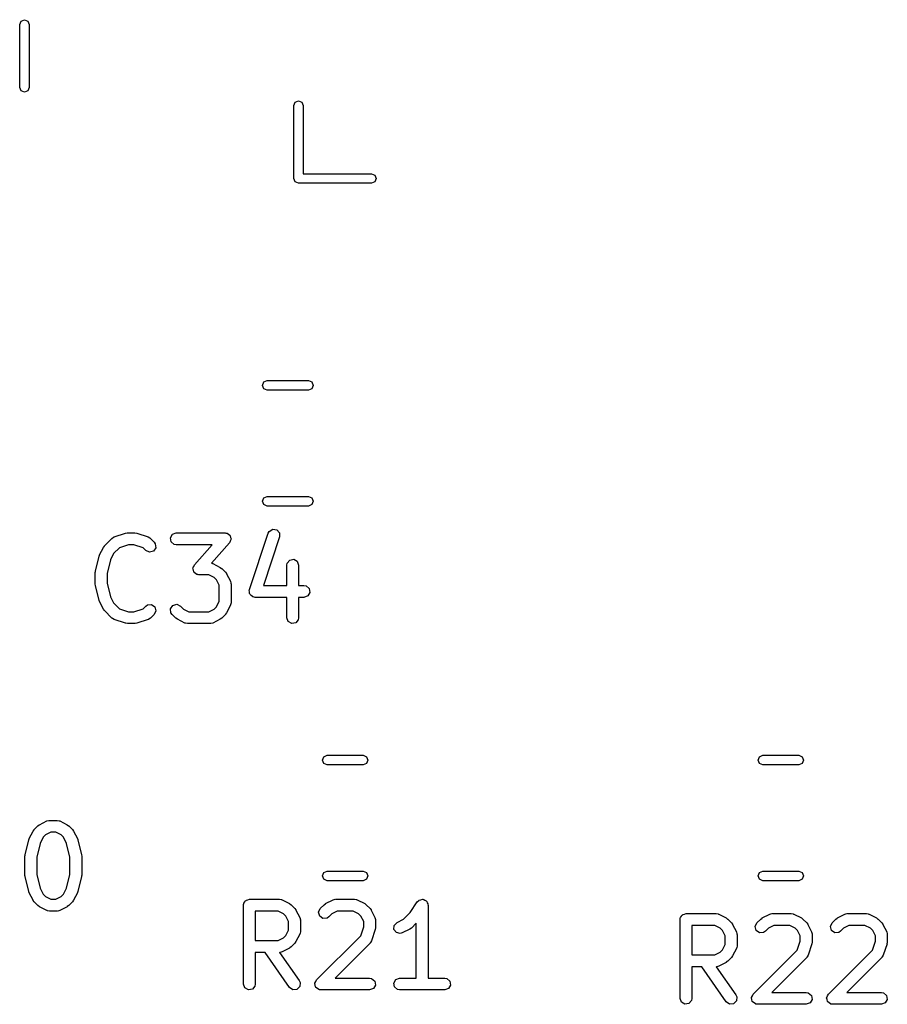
# Model space of a CAD drawing. Extents: x 44 to 148, y -85 to -25.
# Tile 6 of 58: x 86 to 97, y -85 to -73. Entities that reach past the tile are written whole.
import ezdxf

# ---------------------------------------------------------------- set-up
doc = ezdxf.new("R2010")
doc.units = 0
doc.layers.add('BLACK', color=7, linetype='CONTINUOUS')

msp = doc.modelspace()

# ---------------------------------------------------------------- linework, layer by layer
at = {"layer": 'BLACK', "linetype": 'CONTINUOUS'}
for p, q in [((86.369574, -72.647103), (86.412, -72.629529)), ((86.412, -72.629529), (86.454426, -72.647103)), ((86.352, -72.689529), (86.369574, -72.647103)), ((86.352, -73.488773), (86.352, -72.689529)), ((86.454426, -72.647103), (86.472, -72.689529)), ((86.472, -72.689529), (86.472, -73.488773)), ((86.369574, -73.531199), (86.352, -73.488773)), ((86.472, -73.488773), (86.454426, -73.531199)), ((86.412, -73.548773), (86.369574, -73.531199)), ((86.454426, -73.531199), (86.412, -73.548773)), ((89.826, -73.718151), (89.843574, -73.675725)), ((89.826, -74.643151), (89.826, -73.718151)), ((89.843574, -73.675725), (89.886, -73.658151)), ((89.886, -73.658151), (89.928426, -73.675725)), ((89.928426, -73.675725), (89.946, -73.718151)), ((89.946, -73.718151), (89.946, -74.583151)), ((89.843574, -74.685577), (89.826, -74.643151)), ((89.946, -74.583151), (90.811, -74.583151)), ((90.811, -74.583151), (90.853426, -74.600725)), ((90.853426, -74.600725), (90.871, -74.643151)), ((90.871, -74.643151), (90.853426, -74.685577)), ((89.886, -74.703151), (89.843574, -74.685577)), ((90.811, -74.703151), (89.886, -74.703151)), ((90.853426, -74.685577), (90.811, -74.703151)), ((89.428748, -77.265), (89.446322, -77.222574)), ((89.446322, -77.307426), (89.428748, -77.265)), ((89.446322, -77.222574), (89.488748, -77.205)), ((89.488748, -77.205), (90.011252, -77.205)), ((90.011252, -77.205), (90.053678, -77.222574)), ((90.053678, -77.222574), (90.071252, -77.265)), ((90.071252, -77.265), (90.053678, -77.307426)), ((89.488748, -77.325), (89.446322, -77.307426)), ((90.011252, -77.325), (89.488748, -77.325)), ((90.053678, -77.307426), (90.011252, -77.325)), ((89.428748, -78.735), (89.446322, -78.692574)), ((89.446322, -78.777426), (89.428748, -78.735)), ((89.446322, -78.692574), (89.488748, -78.675)), ((89.488748, -78.675), (90.011252, -78.675)), ((90.011252, -78.675), (90.053678, -78.692574)), ((90.053678, -78.692574), (90.071252, -78.735)), ((90.071252, -78.735), (90.053678, -78.777426)), ((89.488748, -78.795), (89.446322, -78.777426)), ((90.011252, -78.795), (89.488748, -78.795)), ((90.053678, -78.777426), (90.011252, -78.795)), ((87.69371, -79.139668), (87.71589, -79.136378)), ((87.71589, -79.136378), (87.717428, -79.135819)), ((87.717428, -79.135819), (87.812666, -79.135819)), ((87.812666, -79.135819), (87.834748, -79.139712)), ((88.288267, -79.153366), (88.336476, -79.135819)), ((88.336476, -79.135819), (88.955523, -79.135819)), ((88.955523, -79.135819), (88.966631, -79.137777)), ((88.966631, -79.137777), (88.970073, -79.137244)), ((88.970073, -79.137244), (88.972731, -79.138853)), ((89.50342, -79.139483), (89.515822, -79.116578)), ((89.515822, -79.116578), (89.559535, -79.089723)), ((89.559535, -79.089723), (89.610283, -79.097248)), ((89.610283, -79.097248), (89.644321, -79.135634)), ((89.644321, -79.135634), (89.645722, -79.186918)), ((87.4263, -79.300643), (87.521538, -79.205405)), ((87.521538, -79.205405), (87.542875, -79.190464)), ((87.542875, -79.190464), (87.547343, -79.190073)), ((87.547343, -79.190073), (87.550854, -79.187287)), ((87.550854, -79.187287), (87.69371, -79.139668)), ((87.834748, -79.139712), (87.836383, -79.139668)), ((87.836383, -79.139668), (87.97924, -79.187287)), ((87.97924, -79.187287), (88.002145, -79.199689)), ((88.002145, -79.199689), (88.004492, -79.20351)), ((88.004492, -79.20351), (88.008556, -79.205405)), ((88.008556, -79.205405), (88.056175, -79.253024)), ((88.056175, -79.253024), (88.071115, -79.274361)), ((88.262615, -79.197795), (88.288267, -79.153366)), ((88.271524, -79.248319), (88.262615, -79.197795)), ((88.310824, -79.281296), (88.271524, -79.248319)), ((89.011966, -79.260207), (88.784475, -79.520196)), ((88.972731, -79.138853), (88.981175, -79.140342)), ((88.981175, -79.140342), (88.996663, -79.153338)), ((88.996663, -79.153338), (89.013962, -79.163809)), ((89.019272, -79.241355), (89.011966, -79.260207)), ((89.013962, -79.163809), (89.015891, -79.169473)), ((89.015891, -79.169473), (89.020475, -79.173319)), ((89.029384, -79.223843), (89.019272, -79.241355)), ((89.020475, -79.173319), (89.023986, -79.193231)), ((89.023986, -79.193231), (89.030507, -79.212371)), ((89.030507, -79.212371), (89.028344, -79.217949)), ((89.028344, -79.217949), (89.029384, -79.223843)), ((89.265325, -79.853768), (89.50342, -79.139483)), ((89.645722, -79.186918), (89.440533, -79.802485)), ((87.364632, -79.415373), (87.412251, -79.320135)), ((87.412251, -79.320135), (87.425609, -79.302124)), ((87.425609, -79.302124), (87.4263, -79.300643)), ((87.615085, -79.32399), (87.540972, -79.398103)), ((87.729598, -79.285819), (87.615085, -79.32399)), ((87.800496, -79.285819), (87.729598, -79.285819)), ((87.915009, -79.32399), (87.800496, -79.285819)), ((87.950109, -79.35909), (87.915009, -79.32399)), ((87.996605, -79.380771), (87.950109, -79.35909)), ((88.04616, -79.367494), (87.996605, -79.380771)), ((88.075586, -79.325468), (88.04616, -79.367494)), ((88.071115, -79.274361), (88.075586, -79.325468)), ((88.336476, -79.285819), (88.310824, -79.281296)), ((88.790241, -79.285819), (88.336476, -79.285819)), ((88.565747, -79.542383), (88.790241, -79.285819)), ((87.311334, -79.6212), (87.358953, -79.430724)), ((87.358953, -79.430724), (87.364225, -79.418901)), ((87.364225, -79.418901), (87.364632, -79.415373)), ((87.502478, -79.47509), (87.459095, -79.648624)), ((87.540972, -79.398103), (87.502478, -79.47509)), ((89.742189, -79.5185), (89.775166, -79.4792)), ((89.775166, -79.4792), (89.82569, -79.470291)), ((89.82569, -79.470291), (89.870119, -79.495943)), ((89.870119, -79.495943), (89.887666, -79.544152)), ((87.309095, -79.63939), (87.311694, -79.624648)), ((87.311694, -79.624648), (87.311334, -79.6212)), ((88.547206, -79.590219), (88.549368, -79.58464)), ((88.553726, -79.609358), (88.547206, -79.590219)), ((88.548329, -79.578747), (88.55844, -79.561234)), ((88.549368, -79.58464), (88.548329, -79.578747)), ((88.557238, -79.629271), (88.553726, -79.609358)), ((88.561821, -79.633116), (88.557238, -79.629271)), ((88.55844, -79.561234), (88.565747, -79.542383)), ((88.563751, -79.638781), (88.561821, -79.633116)), ((88.784475, -79.520196), (88.790699, -79.521294)), ((88.790699, -79.521294), (88.794134, -79.524176)), ((88.794134, -79.524176), (88.798588, -79.524689)), ((88.798588, -79.524689), (88.893826, -79.572308)), ((88.893826, -79.572308), (88.911836, -79.585666)), ((88.911836, -79.585666), (88.913318, -79.586357)), ((88.913318, -79.586357), (88.960937, -79.633976)), ((88.960937, -79.633976), (88.973796, -79.652342)), ((89.737666, -79.544152), (89.742189, -79.5185)), ((89.737666, -79.802485), (89.737666, -79.544152)), ((89.887666, -79.544152), (89.887666, -79.802485)), ((87.309095, -79.782247), (87.309095, -79.63939)), ((87.459095, -79.648624), (87.459095, -79.773013)), ((88.581049, -79.649251), (88.563751, -79.638781)), ((88.596538, -79.662248), (88.581049, -79.649251)), ((88.604981, -79.663736), (88.596538, -79.662248)), ((88.60764, -79.665346), (88.604981, -79.663736)), ((88.611081, -79.664812), (88.60764, -79.665346)), ((88.62219, -79.666771), (88.611081, -79.664812)), ((88.747342, -79.666771), (88.62219, -79.666771)), ((88.815858, -79.701029), (88.747342, -79.666771)), ((88.846265, -79.731436), (88.815858, -79.701029)), ((88.880523, -79.799952), (88.846265, -79.731436)), ((88.973796, -79.652342), (88.974986, -79.653468)), ((88.974986, -79.653468), (89.022605, -79.748706)), ((89.022605, -79.748706), (89.030031, -79.773672)), ((87.31028, -79.785504), (87.309095, -79.782247)), ((87.311334, -79.800437), (87.31028, -79.785504)), ((87.358953, -79.990913), (87.311334, -79.800437)), ((87.459095, -79.773013), (87.502478, -79.946547)), ((88.880523, -80.002637), (88.880523, -79.799952)), ((89.030031, -79.773672), (89.028989, -79.778033)), ((89.028989, -79.778033), (89.030523, -79.782247)), ((89.030523, -79.782247), (89.030523, -80.020342)), ((89.262615, -79.864461), (89.265481, -79.859496)), ((89.266167, -79.884607), (89.262615, -79.864461)), ((89.265481, -79.859496), (89.265325, -79.853768)), ((89.266726, -79.905052), (89.266167, -79.884607)), ((89.440533, -79.802485), (89.737666, -79.802485)), ((89.887666, -79.802485), (89.955523, -79.802485)), ((89.955523, -79.802485), (89.981175, -79.807008)), ((89.981175, -79.807008), (90.020475, -79.839985)), ((90.020475, -79.839985), (90.029384, -79.890509)), ((87.360941, -79.993857), (87.358953, -79.990913)), ((87.364632, -80.006264), (87.360941, -79.993857)), ((87.412251, -80.101502), (87.364632, -80.006264)), ((87.502478, -79.946547), (87.540972, -80.023534)), ((88.846264, -80.071153), (88.880523, -80.002637)), ((89.270528, -79.90934), (89.266726, -79.905052)), ((89.271524, -79.914985), (89.270528, -79.90934)), ((89.287191, -79.928131), (89.271524, -79.914985)), ((89.300763, -79.943437), (89.287191, -79.928131)), ((89.306433, -79.944277), (89.300763, -79.943437)), ((89.310824, -79.947962), (89.306433, -79.944277)), ((89.336476, -79.952485), (89.310824, -79.947962)), ((89.737666, -79.952485), (89.336476, -79.952485)), ((89.737666, -80.210819), (89.737666, -79.952485)), ((89.955523, -79.952485), (89.887666, -79.952485)), ((89.887666, -79.952485), (89.887666, -80.210819)), ((90.003732, -79.934938), (89.955523, -79.952485)), ((90.029384, -79.890509), (90.003732, -79.934938)), ((87.413437, -80.102625), (87.412251, -80.101502)), ((87.4263, -80.120994), (87.413437, -80.102625)), ((87.521538, -80.216233), (87.4263, -80.120994)), ((87.540972, -80.023534), (87.615085, -80.097648)), ((87.615085, -80.097648), (87.729598, -80.135819)), ((87.729598, -80.135819), (87.800496, -80.135819)), ((87.800496, -80.135819), (87.915009, -80.097647)), ((87.915009, -80.097647), (87.950108, -80.062548)), ((87.950108, -80.062548), (87.971445, -80.047607)), ((87.971445, -80.047607), (88.022553, -80.043135)), ((88.022553, -80.043135), (88.064578, -80.072561)), ((88.077856, -80.122116), (88.056175, -80.168613)), ((88.064578, -80.072561), (88.077856, -80.122116)), ((88.264032, -80.096168), (88.293458, -80.054143)), ((88.268502, -80.147275), (88.264032, -80.096168)), ((88.293458, -80.054143), (88.343013, -80.040866)), ((88.343013, -80.040866), (88.38951, -80.062548)), ((88.38951, -80.062548), (88.428522, -80.101561)), ((88.428522, -80.101561), (88.497038, -80.135819)), ((88.497038, -80.135819), (88.747342, -80.135819)), ((88.747342, -80.135819), (88.815857, -80.101561)), ((88.815857, -80.101561), (88.846264, -80.071153)), ((89.022605, -80.053883), (88.974986, -80.149121)), ((89.023117, -80.049429), (89.022605, -80.053883)), ((89.026, -80.045994), (89.023117, -80.049429)), ((89.030523, -80.020342), (89.026, -80.045994)), ((87.525602, -80.218128), (87.521538, -80.216233)), ((87.527949, -80.221948), (87.525602, -80.218128)), ((87.550854, -80.234351), (87.527949, -80.221948)), ((87.69371, -80.28197), (87.550854, -80.234351)), ((87.97924, -80.234351), (87.836383, -80.28197)), ((87.982751, -80.231563), (87.97924, -80.234351)), ((87.98722, -80.231173), (87.982751, -80.231563)), ((88.008557, -80.216232), (87.98722, -80.231173)), ((88.056175, -80.168613), (88.008557, -80.216232)), ((88.283442, -80.168612), (88.268502, -80.147275)), ((88.331061, -80.216232), (88.283442, -80.168612)), ((88.332542, -80.216922), (88.331061, -80.216232)), ((88.350554, -80.230282), (88.332542, -80.216922)), ((88.445792, -80.277901), (88.350554, -80.230282)), ((88.893826, -80.230282), (88.798588, -80.277901)), ((88.89495, -80.229094), (88.893826, -80.230282)), ((88.913319, -80.216232), (88.89495, -80.229094)), ((88.960937, -80.168613), (88.913319, -80.216232)), ((88.961627, -80.167131), (88.960937, -80.168613)), ((88.974986, -80.149121), (88.961627, -80.167131)), ((89.755213, -80.259028), (89.737666, -80.210819)), ((89.799642, -80.28468), (89.755213, -80.259028)), ((89.883143, -80.236471), (89.850166, -80.275771)), ((89.887666, -80.210819), (89.883143, -80.236471)), ((87.695345, -80.281925), (87.69371, -80.28197)), ((87.717428, -80.285819), (87.695345, -80.281925)), ((87.812666, -80.285819), (87.717428, -80.285819)), ((87.814204, -80.285258), (87.812666, -80.285819)), ((87.836383, -80.28197), (87.814204, -80.285258)), ((88.450245, -80.278413), (88.445792, -80.277901)), ((88.453681, -80.281296), (88.450245, -80.278413)), ((88.479333, -80.285819), (88.453681, -80.281296)), ((88.765047, -80.285819), (88.479333, -80.285819)), ((88.76926, -80.284285), (88.765047, -80.285819)), ((88.773621, -80.285327), (88.76926, -80.284285)), ((88.798588, -80.277901), (88.773621, -80.285327)), ((89.850166, -80.275771), (89.799642, -80.28468)), ((90.190436, -82.015), (90.20801, -81.972574)), ((90.20801, -81.972574), (90.250436, -81.955)), ((90.250436, -81.955), (90.704564, -81.955)), ((90.704564, -81.955), (90.74699, -81.972574)), ((90.74699, -81.972574), (90.764564, -82.015)), ((95.712936, -82.015), (95.73051, -81.972574)), ((95.73051, -81.972574), (95.772936, -81.955)), ((95.772936, -81.955), (96.227064, -81.955)), ((96.227064, -81.955), (96.26949, -81.972574)), ((96.26949, -81.972574), (96.287064, -82.015)), ((90.20801, -82.057426), (90.190436, -82.015)), ((90.250436, -82.075), (90.20801, -82.057426)), ((90.704564, -82.075), (90.250436, -82.075)), ((90.74699, -82.057426), (90.704564, -82.075)), ((90.764564, -82.015), (90.74699, -82.057426)), ((95.73051, -82.057426), (95.712936, -82.015)), ((95.772936, -82.075), (95.73051, -82.057426)), ((96.227064, -82.075), (95.772936, -82.075)), ((96.26949, -82.057426), (96.227064, -82.075)), ((96.287064, -82.015), (96.26949, -82.057426)), ((86.534681, -82.897024), (86.5823, -82.849405)), ((86.5823, -82.849405), (86.600666, -82.836545)), ((86.600666, -82.836545), (86.601792, -82.835356)), ((86.601792, -82.835356), (86.69703, -82.787737)), ((86.69703, -82.787737), (86.721996, -82.780311)), ((86.721996, -82.780311), (86.726357, -82.781352)), ((86.726357, -82.781352), (86.730571, -82.779819)), ((86.730571, -82.779819), (86.825809, -82.779819)), ((86.825809, -82.779819), (86.851461, -82.784342)), ((86.851461, -82.784342), (86.854896, -82.787224)), ((86.854896, -82.787224), (86.85935, -82.787737)), ((86.85935, -82.787737), (86.954588, -82.835356)), ((86.954588, -82.835356), (86.972598, -82.848714)), ((86.972598, -82.848714), (86.97408, -82.849405)), ((86.97408, -82.849405), (87.021699, -82.897024)), ((86.473013, -83.011754), (86.520632, -82.916516)), ((86.520632, -82.916516), (86.53399, -82.898505)), ((86.53399, -82.898505), (86.534681, -82.897024)), ((86.649353, -82.994484), (86.610859, -83.071471)), ((86.67976, -82.964077), (86.649353, -82.994484)), ((86.748276, -82.929819), (86.67976, -82.964077)), ((86.808104, -82.929819), (86.748276, -82.929819)), ((86.87662, -82.964077), (86.808104, -82.929819)), ((86.907027, -82.994484), (86.87662, -82.964077)), ((86.94552, -83.071471), (86.907027, -82.994484)), ((87.021699, -82.897024), (87.034558, -82.91539)), ((87.034558, -82.91539), (87.035748, -82.916516)), ((87.035748, -82.916516), (87.083367, -83.011754)), ((86.419715, -83.217581), (86.467334, -83.027105)), ((86.467334, -83.027105), (86.472606, -83.015282)), ((86.472606, -83.015282), (86.473013, -83.011754)), ((86.610859, -83.071471), (86.567476, -83.245005)), ((86.988904, -83.245005), (86.94552, -83.071471)), ((87.083367, -83.011754), (87.087057, -83.02416)), ((87.087057, -83.02416), (87.089046, -83.027105)), ((87.089046, -83.027105), (87.136665, -83.217581)), ((86.417476, -83.235771), (86.420075, -83.221029)), ((86.417476, -83.473866), (86.417476, -83.235771)), ((86.420075, -83.221029), (86.419715, -83.217581)), ((86.567476, -83.245005), (86.567476, -83.464632)), ((86.988904, -83.464632), (86.988904, -83.245005)), ((87.136665, -83.217581), (87.137718, -83.232513)), ((87.137718, -83.232513), (87.138904, -83.235771)), ((87.138904, -83.235771), (87.138904, -83.473866)), ((86.418661, -83.477123), (86.417476, -83.473866)), ((86.419715, -83.492056), (86.418661, -83.477123)), ((86.467334, -83.682532), (86.419715, -83.492056)), ((86.567476, -83.464632), (86.610859, -83.638166)), ((86.94552, -83.638166), (86.988904, -83.464632)), ((87.136665, -83.492056), (87.089046, -83.682532)), ((87.138904, -83.473866), (87.136304, -83.488607)), ((87.136304, -83.488607), (87.136665, -83.492056)), ((90.190436, -83.485), (90.20801, -83.442574)), ((90.20801, -83.527426), (90.190436, -83.485)), ((90.20801, -83.442574), (90.250436, -83.425)), ((90.250436, -83.425), (90.704564, -83.425)), ((90.704564, -83.425), (90.74699, -83.442574)), ((90.74699, -83.442574), (90.764564, -83.485)), ((90.764564, -83.485), (90.74699, -83.527426)), ((95.712936, -83.485), (95.73051, -83.442574)), ((95.73051, -83.527426), (95.712936, -83.485)), ((95.73051, -83.442574), (95.772936, -83.425)), ((95.772936, -83.425), (96.227064, -83.425)), ((96.227064, -83.425), (96.26949, -83.442574)), ((96.26949, -83.442574), (96.287064, -83.485)), ((96.287064, -83.485), (96.26949, -83.527426)), ((90.250436, -83.545), (90.20801, -83.527426)), ((90.704564, -83.545), (90.250436, -83.545)), ((90.74699, -83.527426), (90.704564, -83.545)), ((95.772936, -83.545), (95.73051, -83.527426)), ((96.227064, -83.545), (95.772936, -83.545)), ((96.26949, -83.527426), (96.227064, -83.545)), ((86.469322, -83.685476), (86.467334, -83.682532)), ((86.473013, -83.697883), (86.469322, -83.685476)), ((86.520632, -83.793121), (86.473013, -83.697883)), ((86.610859, -83.638166), (86.649353, -83.715153)), ((86.649353, -83.715153), (86.67976, -83.745561)), ((86.67976, -83.745561), (86.748276, -83.779819)), ((86.808104, -83.779819), (86.876619, -83.745561)), ((86.876619, -83.745561), (86.907026, -83.715153)), ((86.907026, -83.715153), (86.94552, -83.638166)), ((87.083367, -83.697883), (87.035748, -83.793121)), ((87.083773, -83.694354), (87.083367, -83.697883)), ((87.089046, -83.682532), (87.083773, -83.694354)), ((86.52182, -83.794246), (86.520632, -83.793121)), ((86.53468, -83.812612), (86.52182, -83.794246)), ((86.582299, -83.860232), (86.53468, -83.812612)), ((86.58378, -83.860922), (86.582299, -83.860232)), ((86.601792, -83.874282), (86.58378, -83.860922)), ((86.69703, -83.921901), (86.601792, -83.874282)), ((86.748276, -83.779819), (86.808104, -83.779819)), ((86.954588, -83.874282), (86.85935, -83.921901)), ((86.955712, -83.873094), (86.954588, -83.874282)), ((86.974081, -83.860232), (86.955712, -83.873094)), ((87.021699, -83.812613), (86.974081, -83.860232)), ((87.022389, -83.811131), (87.021699, -83.812613)), ((87.035748, -83.793121), (87.022389, -83.811131)), ((89.188214, -83.854819), (89.189931, -83.845077)), ((89.188214, -84.854819), (89.188214, -83.854819)), ((89.189353, -83.841795), (89.191019, -83.838909)), ((89.189931, -83.845077), (89.189353, -83.841795)), ((89.191019, -83.838909), (89.192737, -83.829167)), ((89.192737, -83.829167), (89.205262, -83.814239)), ((89.205262, -83.814239), (89.215005, -83.797366)), ((89.215005, -83.797366), (89.221363, -83.795051)), ((89.221363, -83.795051), (89.225714, -83.789867)), ((89.225714, -83.789867), (89.244905, -83.786482)), ((89.244905, -83.786482), (89.263214, -83.779819)), ((89.263214, -83.779819), (89.644166, -83.779819)), ((89.644166, -83.779819), (89.669818, -83.784342)), ((89.669818, -83.784342), (89.673253, -83.787224)), ((89.673253, -83.787224), (89.677707, -83.787737)), ((89.677707, -83.787737), (89.772945, -83.835356)), ((89.772945, -83.835356), (89.790955, -83.848714)), ((89.790955, -83.848714), (89.792437, -83.849405)), ((89.792437, -83.849405), (89.840056, -83.897024)), ((90.162562, -83.897024), (90.210181, -83.849405)), ((90.210181, -83.849405), (90.228547, -83.836545)), ((90.228547, -83.836545), (90.229673, -83.835356)), ((90.229673, -83.835356), (90.324911, -83.787737)), ((90.324911, -83.787737), (90.349877, -83.780311)), ((90.349877, -83.780311), (90.354238, -83.781352)), ((90.354238, -83.781352), (90.358452, -83.779819)), ((90.358452, -83.779819), (90.596547, -83.779819)), ((90.596547, -83.779819), (90.622199, -83.784342)), ((90.622199, -83.784342), (90.625634, -83.787224)), ((90.625634, -83.787224), (90.630088, -83.787737)), ((90.630088, -83.787737), (90.725326, -83.835356)), ((90.725326, -83.835356), (90.743336, -83.848714)), ((90.743336, -83.848714), (90.744818, -83.849405)), ((90.744818, -83.849405), (90.792437, -83.897024)), ((91.300166, -83.949896), (91.391286, -83.813216)), ((91.391286, -83.813216), (91.409279, -83.794381)), ((91.409279, -83.794381), (91.413418, -83.793169)), ((91.413418, -83.793169), (91.41619, -83.789867)), ((91.41619, -83.789867), (91.437622, -83.786087)), ((91.437622, -83.786087), (91.458517, -83.779974)), ((91.458517, -83.779974), (91.462466, -83.781706)), ((91.462466, -83.781706), (91.466714, -83.780958)), ((91.466714, -83.780958), (91.485562, -83.79184)), ((91.485562, -83.79184), (91.505497, -83.800587)), ((91.505497, -83.800587), (91.507408, -83.804454)), ((91.507408, -83.804454), (91.511143, -83.80661)), ((91.511143, -83.80661), (91.518587, -83.827063)), ((91.518587, -83.827063), (91.528235, -83.846576)), ((91.528235, -83.846576), (91.527214, -83.850765)), ((91.527214, -83.850765), (91.52869, -83.854819)), ((91.52869, -83.854819), (91.52869, -84.779819)), ((86.701483, -83.922413), (86.69703, -83.921901)), ((86.704919, -83.925296), (86.701483, -83.922413)), ((86.730571, -83.929819), (86.704919, -83.925296)), ((86.825809, -83.929819), (86.730571, -83.929819)), ((86.830022, -83.928285), (86.825809, -83.929819)), ((86.834383, -83.929327), (86.830022, -83.928285)), ((86.85935, -83.921901), (86.834383, -83.929327)), ((89.626461, -83.929819), (89.338214, -83.929819)), ((89.338214, -83.929819), (89.338214, -84.303628)), ((89.694977, -83.964077), (89.626461, -83.929819)), ((89.725384, -83.994484), (89.694977, -83.964077)), ((89.759642, -84.063), (89.725384, -83.994484)), ((89.840056, -83.897024), (89.852915, -83.91539)), ((89.852915, -83.91539), (89.854105, -83.916516)), ((89.854105, -83.916516), (89.901724, -84.011754)), ((90.140881, -83.943521), (90.162562, -83.897024)), ((90.154158, -83.993075), (90.140881, -83.943521)), ((90.196184, -84.022502), (90.154158, -83.993075)), ((90.268628, -84.00309), (90.247291, -84.01803)), ((90.307641, -83.964077), (90.268628, -84.00309)), ((90.376157, -83.929819), (90.307641, -83.964077)), ((90.578842, -83.929819), (90.376157, -83.929819)), ((90.647358, -83.964077), (90.578842, -83.929819)), ((90.677765, -83.994484), (90.647358, -83.964077)), ((90.712023, -84.063), (90.677765, -83.994484)), ((90.792437, -83.897024), (90.805296, -83.91539)), ((90.805296, -83.91539), (90.806486, -83.916516)), ((90.806486, -83.916516), (90.854105, -84.011754)), ((91.218787, -84.031275), (91.300166, -83.949896)), ((94.727237, -84.011167), (94.739762, -83.996239)), ((94.739762, -83.996239), (94.749505, -83.979366)), ((94.749505, -83.979366), (94.755863, -83.977051)), ((94.755863, -83.977051), (94.760214, -83.971867)), ((94.760214, -83.971867), (94.779405, -83.968482)), ((94.779405, -83.968482), (94.797714, -83.961819)), ((94.797714, -83.961819), (95.178666, -83.961819)), ((95.178666, -83.961819), (95.204318, -83.966342)), ((95.204318, -83.966342), (95.207753, -83.969224)), ((95.207753, -83.969224), (95.212207, -83.969737)), ((95.212207, -83.969737), (95.307445, -84.017356)), ((95.764173, -84.017356), (95.859411, -83.969737)), ((95.859411, -83.969737), (95.884377, -83.962311)), ((95.884377, -83.962311), (95.888738, -83.963352)), ((95.888738, -83.963352), (95.892952, -83.961819)), ((95.892952, -83.961819), (96.131047, -83.961819)), ((96.131047, -83.961819), (96.156699, -83.966342)), ((96.156699, -83.966342), (96.160134, -83.969224)), ((96.160134, -83.969224), (96.164588, -83.969737)), ((96.164588, -83.969737), (96.259826, -84.017356)), ((96.716554, -84.017356), (96.811792, -83.969737)), ((96.811792, -83.969737), (96.836758, -83.962311)), ((96.836758, -83.962311), (96.841119, -83.963352)), ((96.841119, -83.963352), (96.845333, -83.961819)), ((96.845333, -83.961819), (97.083428, -83.961819)), ((97.083428, -83.961819), (97.10908, -83.966342)), ((97.10908, -83.966342), (97.112515, -83.969224)), ((97.112515, -83.969224), (97.116969, -83.969737)), ((97.116969, -83.969737), (97.212207, -84.017356)), ((89.759642, -84.170447), (89.759642, -84.063)), ((89.901724, -84.011754), (89.90915, -84.03672)), ((89.90915, -84.03672), (89.908108, -84.041081)), ((89.908108, -84.041081), (89.909642, -84.045295)), ((89.909642, -84.045295), (89.909642, -84.188152)), ((90.247291, -84.01803), (90.196184, -84.022502)), ((90.673851, -84.242876), (90.712023, -84.128363)), ((90.712023, -84.128363), (90.712023, -84.063)), ((90.854105, -84.011754), (90.861531, -84.03672)), ((90.861531, -84.03672), (90.860489, -84.041081)), ((90.860489, -84.041081), (90.862023, -84.045295)), ((90.862023, -84.045295), (90.862023, -84.140533)), ((91.096088, -84.161916), (91.099163, -84.110705)), ((91.099163, -84.110705), (91.134435, -84.073451)), ((91.134435, -84.073451), (91.218787, -84.031275)), ((91.37869, -84.083504), (91.316247, -84.145947)), ((91.37869, -84.779819), (91.37869, -84.083504)), ((94.722714, -84.036819), (94.724431, -84.027077)), ((94.722714, -85.036819), (94.722714, -84.036819)), ((94.723853, -84.023795), (94.725519, -84.020909)), ((94.724431, -84.027077), (94.723853, -84.023795)), ((94.725519, -84.020909), (94.727237, -84.011167)), ((95.160961, -84.111819), (94.872714, -84.111819)), ((94.872714, -84.111819), (94.872714, -84.485628)), ((95.229477, -84.146077), (95.160961, -84.111819)), ((95.307445, -84.017356), (95.325455, -84.030714)), ((95.325455, -84.030714), (95.326937, -84.031405)), ((95.326937, -84.031405), (95.374556, -84.079024)), ((95.374556, -84.079024), (95.387415, -84.09739)), ((95.387415, -84.09739), (95.388605, -84.098516)), ((95.388605, -84.098516), (95.436224, -84.193754)), ((95.675381, -84.125521), (95.697062, -84.079024)), ((95.688658, -84.175075), (95.675381, -84.125521)), ((95.697062, -84.079024), (95.744681, -84.031405)), ((95.744681, -84.031405), (95.763047, -84.018545)), ((95.763047, -84.018545), (95.764173, -84.017356)), ((95.910657, -84.111819), (95.842141, -84.146077)), ((96.113342, -84.111819), (95.910657, -84.111819)), ((96.181858, -84.146077), (96.113342, -84.111819)), ((96.259826, -84.017356), (96.277836, -84.030714)), ((96.277836, -84.030714), (96.279318, -84.031405)), ((96.279318, -84.031405), (96.326937, -84.079024)), ((96.326937, -84.079024), (96.339796, -84.09739)), ((96.339796, -84.09739), (96.340986, -84.098516)), ((96.340986, -84.098516), (96.388605, -84.193754)), ((96.627762, -84.125521), (96.649443, -84.079024)), ((96.641039, -84.175075), (96.627762, -84.125521)), ((96.649443, -84.079024), (96.697062, -84.031405)), ((96.697062, -84.031405), (96.715428, -84.018545)), ((96.715428, -84.018545), (96.716554, -84.017356)), ((96.863038, -84.111819), (96.794522, -84.146077)), ((97.065723, -84.111819), (96.863038, -84.111819)), ((97.134239, -84.146077), (97.065723, -84.111819)), ((97.212207, -84.017356), (97.230217, -84.030714)), ((97.230217, -84.030714), (97.231699, -84.031405)), ((97.231699, -84.031405), (97.279318, -84.079024)), ((97.279318, -84.079024), (97.292177, -84.09739)), ((97.292177, -84.09739), (97.293367, -84.098516)), ((97.293367, -84.098516), (97.340986, -84.193754)), ((89.694977, -84.26937), (89.725384, -84.238963)), ((89.725384, -84.238963), (89.759642, -84.170447)), ((89.901724, -84.221693), (89.854105, -84.316931)), ((89.902236, -84.217239), (89.901724, -84.221693)), ((89.905119, -84.213804), (89.902236, -84.217239)), ((89.909642, -84.188152), (89.905119, -84.213804)), ((90.114943, -84.801786), (90.673851, -84.242876)), ((90.858174, -84.164251), (90.810555, -84.307107)), ((90.862023, -84.140533), (90.858129, -84.162615)), ((90.858129, -84.162615), (90.858174, -84.164251)), ((91.126652, -84.203121), (91.096088, -84.161916)), ((91.17655, -84.215041), (91.126652, -84.203121)), ((91.201517, -84.207615), (91.17655, -84.215041)), ((91.296755, -84.159996), (91.201517, -84.207615)), ((91.29788, -84.158806), (91.296755, -84.159996)), ((91.316247, -84.145947), (91.29788, -84.158806)), ((95.259884, -84.176484), (95.229477, -84.146077)), ((95.294142, -84.245), (95.259884, -84.176484)), ((95.294142, -84.352447), (95.294142, -84.245)), ((95.436224, -84.193754), (95.44365, -84.21872)), ((95.44365, -84.21872), (95.442608, -84.223081)), ((95.442608, -84.223081), (95.444142, -84.227295)), ((95.444142, -84.227295), (95.444142, -84.370152)), ((95.730684, -84.204502), (95.688658, -84.175075)), ((95.781791, -84.20003), (95.730684, -84.204502)), ((95.803128, -84.18509), (95.781791, -84.20003)), ((95.842141, -84.146077), (95.803128, -84.18509)), ((96.212265, -84.176484), (96.181858, -84.146077)), ((96.246523, -84.245), (96.212265, -84.176484)), ((96.246523, -84.310363), (96.246523, -84.245)), ((96.388605, -84.193754), (96.396031, -84.21872)), ((96.396031, -84.21872), (96.394989, -84.223081)), ((96.394989, -84.223081), (96.396523, -84.227295)), ((96.396523, -84.227295), (96.396523, -84.322533)), ((96.683065, -84.204502), (96.641039, -84.175075)), ((96.734172, -84.20003), (96.683065, -84.204502)), ((96.755509, -84.18509), (96.734172, -84.20003)), ((96.794522, -84.146077), (96.755509, -84.18509)), ((97.164646, -84.176484), (97.134239, -84.146077)), ((97.198904, -84.245), (97.164646, -84.176484)), ((97.198904, -84.310363), (97.198904, -84.245)), ((97.340986, -84.193754), (97.348412, -84.21872)), ((97.348412, -84.21872), (97.34737, -84.223081)), ((97.34737, -84.223081), (97.348904, -84.227295)), ((97.348904, -84.227295), (97.348904, -84.322533)), ((89.338214, -84.303628), (89.626461, -84.303628)), ((89.626461, -84.303628), (89.694977, -84.26937)), ((89.840056, -84.336423), (89.792437, -84.384042)), ((89.840747, -84.334941), (89.840056, -84.336423)), ((89.854105, -84.316931), (89.840747, -84.334941)), ((90.792437, -84.336423), (90.349042, -84.779819)), ((90.794332, -84.332358), (90.792437, -84.336423)), ((90.798152, -84.330012), (90.794332, -84.332358)), ((90.810555, -84.307107), (90.798152, -84.330012)), ((95.259884, -84.420963), (95.294142, -84.352447)), ((95.444142, -84.370152), (95.439619, -84.395804)), ((96.208351, -84.424876), (96.246523, -84.310363)), ((96.392674, -84.346251), (96.345055, -84.489107)), ((96.396523, -84.322533), (96.392629, -84.344615)), ((96.392629, -84.344615), (96.392674, -84.346251)), ((97.160732, -84.424876), (97.198904, -84.310363)), ((97.345055, -84.346251), (97.297436, -84.489107)), ((97.348904, -84.322533), (97.34501, -84.344615)), ((97.34501, -84.344615), (97.345055, -84.346251)), ((89.46226, -84.453628), (89.338214, -84.453628)), ((89.338214, -84.453628), (89.338214, -84.854819)), ((89.7732, -84.897829), (89.46226, -84.453628)), ((89.648379, -84.452094), (89.645115, -84.453282)), ((89.645115, -84.453282), (89.896085, -84.81181)), ((89.65274, -84.453136), (89.648379, -84.452094)), ((89.677707, -84.44571), (89.65274, -84.453136)), ((89.772945, -84.398091), (89.677707, -84.44571)), ((89.77407, -84.396901), (89.772945, -84.398091)), ((89.792437, -84.384042), (89.77407, -84.396901)), ((94.872714, -84.485628), (95.160961, -84.485628)), ((95.160961, -84.485628), (95.229477, -84.45137)), ((95.229477, -84.45137), (95.259884, -84.420963)), ((95.388605, -84.498931), (95.375247, -84.516941)), ((95.436224, -84.403693), (95.388605, -84.498931)), ((95.436736, -84.399239), (95.436224, -84.403693)), ((95.439619, -84.395804), (95.436736, -84.399239)), ((95.649443, -84.983786), (96.208351, -84.424876)), ((96.345055, -84.489107), (96.332652, -84.512012)), ((96.601824, -84.983786), (97.160732, -84.424876)), ((97.297436, -84.489107), (97.285033, -84.512012)), ((95.212207, -84.62771), (95.18724, -84.635136)), ((95.307445, -84.580091), (95.212207, -84.62771)), ((95.30857, -84.578901), (95.307445, -84.580091)), ((95.326937, -84.566042), (95.30857, -84.578901)), ((95.374556, -84.518423), (95.326937, -84.566042)), ((95.375247, -84.516941), (95.374556, -84.518423)), ((96.326937, -84.518423), (95.883542, -84.961819)), ((96.328832, -84.514358), (96.326937, -84.518423)), ((96.332652, -84.512012), (96.328832, -84.514358)), ((97.279318, -84.518423), (96.835923, -84.961819)), ((97.281213, -84.514358), (97.279318, -84.518423)), ((97.285033, -84.512012), (97.281213, -84.514358)), ((94.99676, -84.635628), (94.872714, -84.635628)), ((94.872714, -84.635628), (94.872714, -85.036819)), ((95.3077, -85.079829), (94.99676, -84.635628)), ((95.182879, -84.634094), (95.179615, -84.635282)), ((95.179615, -84.635282), (95.430585, -84.99381)), ((95.18724, -84.635136), (95.182879, -84.634094)), ((89.205761, -84.903028), (89.188214, -84.854819)), ((89.338214, -84.854819), (89.333691, -84.880471)), ((89.896085, -84.81181), (89.90709, -84.835418)), ((89.90709, -84.835418), (89.902611, -84.886525)), ((90.093262, -84.848283), (90.094711, -84.845175)), ((90.099103, -84.870085), (90.093262, -84.848283)), ((90.094115, -84.841795), (90.105405, -84.822239)), ((90.094711, -84.845175), (90.094115, -84.841795)), ((90.103024, -84.892319), (90.099103, -84.870085)), ((90.105405, -84.822239), (90.114943, -84.801786)), ((90.349042, -84.779819), (90.787023, -84.779819)), ((90.787023, -84.779819), (90.812675, -84.784342)), ((90.812675, -84.784342), (90.851975, -84.817319)), ((90.860884, -84.867843), (90.835232, -84.912272)), ((90.851975, -84.817319), (90.860884, -84.867843)), ((91.094115, -84.841795), (91.119767, -84.797366)), ((91.103024, -84.892319), (91.094115, -84.841795)), ((91.119767, -84.797366), (91.167976, -84.779819)), ((91.167976, -84.779819), (91.37869, -84.779819)), ((91.52869, -84.779819), (91.739404, -84.779819)), ((91.739404, -84.779819), (91.765056, -84.784342)), ((91.765056, -84.784342), (91.804356, -84.817319)), ((91.813265, -84.867843), (91.787613, -84.912272)), ((91.804356, -84.817319), (91.813265, -84.867843)), ((89.25019, -84.92868), (89.205761, -84.903028)), ((89.300714, -84.919771), (89.25019, -84.92868)), ((89.333691, -84.880471), (89.300714, -84.919771)), ((89.815221, -84.927261), (89.7732, -84.897829)), ((89.866329, -84.922797), (89.815221, -84.927261)), ((89.902611, -84.886525), (89.866329, -84.922797)), ((90.105651, -84.894523), (90.103024, -84.892319)), ((90.106539, -84.897837), (90.105651, -84.894523)), ((90.12503, -84.910785), (90.106539, -84.897837)), ((90.142324, -84.925296), (90.12503, -84.910785)), ((90.146908, -84.926104), (90.142324, -84.925296)), ((90.148565, -84.927264), (90.146908, -84.926104)), ((90.151853, -84.926976), (90.148565, -84.927264)), ((90.167976, -84.929819), (90.151853, -84.926976)), ((90.787023, -84.929819), (90.167976, -84.929819)), ((90.835232, -84.912272), (90.787023, -84.929819)), ((91.142324, -84.925296), (91.103024, -84.892319)), ((91.167976, -84.929819), (91.142324, -84.925296)), ((91.739404, -84.929819), (91.167976, -84.929819)), ((91.787613, -84.912272), (91.739404, -84.929819)), ((95.430585, -84.99381), (95.44159, -85.017418)), ((95.628615, -85.023795), (95.639905, -85.004239)), ((95.639905, -85.004239), (95.649443, -84.983786)), ((95.883542, -84.961819), (96.321523, -84.961819)), ((96.321523, -84.961819), (96.347175, -84.966342)), ((96.347175, -84.966342), (96.386475, -84.999319)), ((96.386475, -84.999319), (96.395384, -85.049843)), ((96.580996, -85.023795), (96.592286, -85.004239)), ((96.592286, -85.004239), (96.601824, -84.983786)), ((96.835923, -84.961819), (97.273904, -84.961819)), ((97.273904, -84.961819), (97.299556, -84.966342)), ((97.299556, -84.966342), (97.338856, -84.999319)), ((97.338856, -84.999319), (97.347765, -85.049843)), ((94.740261, -85.085028), (94.722714, -85.036819)), ((94.78469, -85.11068), (94.740261, -85.085028)), ((94.835214, -85.101771), (94.78469, -85.11068)), ((94.868191, -85.062471), (94.835214, -85.101771)), ((94.872714, -85.036819), (94.868191, -85.062471)), ((95.349721, -85.109261), (95.3077, -85.079829)), ((95.400829, -85.104797), (95.349721, -85.109261)), ((95.437111, -85.068525), (95.400829, -85.104797)), ((95.44159, -85.017418), (95.437111, -85.068525)), ((95.627762, -85.030283), (95.629211, -85.027175)), ((95.633603, -85.052085), (95.627762, -85.030283)), ((95.629211, -85.027175), (95.628615, -85.023795)), ((95.637524, -85.074319), (95.633603, -85.052085)), ((95.640151, -85.076523), (95.637524, -85.074319)), ((95.641039, -85.079837), (95.640151, -85.076523)), ((95.65953, -85.092785), (95.641039, -85.079837)), ((95.676824, -85.107296), (95.65953, -85.092785)), ((95.681408, -85.108104), (95.676824, -85.107296)), ((95.683065, -85.109264), (95.681408, -85.108104)), ((95.686353, -85.108976), (95.683065, -85.109264)), ((95.702476, -85.111819), (95.686353, -85.108976)), ((96.321523, -85.111819), (95.702476, -85.111819)), ((96.369732, -85.094272), (96.321523, -85.111819)), ((96.395384, -85.049843), (96.369732, -85.094272)), ((96.580143, -85.030283), (96.581592, -85.027175)), ((96.585984, -85.052085), (96.580143, -85.030283)), ((96.581592, -85.027175), (96.580996, -85.023795)), ((96.589905, -85.074319), (96.585984, -85.052085)), ((96.592532, -85.076523), (96.589905, -85.074319)), ((96.59342, -85.079837), (96.592532, -85.076523)), ((96.611911, -85.092785), (96.59342, -85.079837)), ((96.629205, -85.107296), (96.611911, -85.092785)), ((96.633789, -85.108104), (96.629205, -85.107296)), ((96.635446, -85.109264), (96.633789, -85.108104)), ((96.638734, -85.108976), (96.635446, -85.109264)), ((96.654857, -85.111819), (96.638734, -85.108976)), ((97.273904, -85.111819), (96.654857, -85.111819)), ((97.322113, -85.094272), (97.273904, -85.111819)), ((97.347765, -85.049843), (97.322113, -85.094272))]:
    msp.add_line(p, q, dxfattribs=at)

doc.saveas('drawing.dxf')
